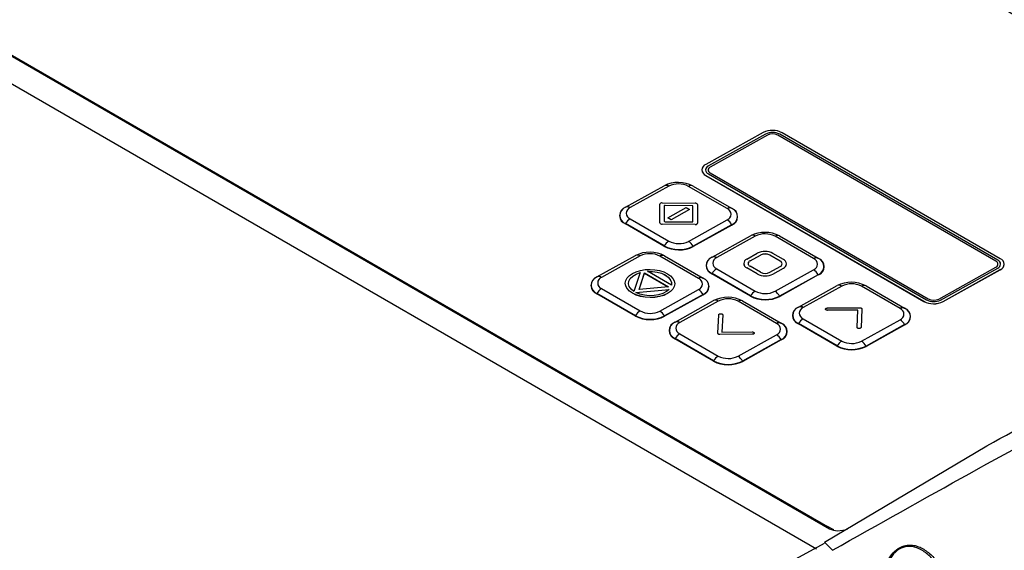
# Model space of a CAD drawing. Header units: millimetres. Extents: x -0.66 to 0.91, y -0.4 to 0.64.
# Tile 114 of 171: x 0.6548 to 0.7885, y -0.1161 to -0.0441. Entities that reach past the tile are written whole.
import ezdxf

# ---------------------------------------------------------------- set-up
doc = ezdxf.new("R2010")
doc.units = ezdxf.units.MM
doc.layers.add('FORMAT', color=7, linetype='Continuous')

msp = doc.modelspace()

# ---------------------------------------------------------------- linework, layer by layer
at = {"layer": 'FORMAT', "color": 7, "linetype": 'Continuous', "lineweight": 25}
for p, q in [((0.626776, -0.037281), (0.76297, -0.115904)), ((0.631274, -0.036114), (0.764772, -0.11318)), ((0.633179, -0.037064), (0.764487, -0.112866)), ((0.755725, -0.059439), (0.747962, -0.063764)), ((0.756078, -0.059643), (0.748315, -0.063968)), ((0.756078, -0.059651), (0.748315, -0.063976)), ((0.756326, -0.059794), (0.748563, -0.064119)), ((0.756078, -0.059643), (0.756078, -0.059651)), ((0.787338, -0.076895), (0.75774, -0.059809)), ((0.787585, -0.076749), (0.757987, -0.059662)), ((0.757987, -0.059662), (0.757987, -0.059671)), ((0.787585, -0.076757), (0.757987, -0.059671)), ((0.787939, -0.076552), (0.758341, -0.059465)), ((0.748315, -0.063968), (0.748315, -0.063976)), ((0.74742, -0.064491), (0.74742, -0.0645)), ((0.747962, -0.065248), (0.77756, -0.082334)), ((0.747962, -0.065248), (0.747962, -0.065256)), ((0.747962, -0.065256), (0.77756, -0.082343)), ((0.748315, -0.065051), (0.777914, -0.082138)), ((0.748563, -0.064921), (0.778161, -0.082008)), ((0.737073, -0.069569), (0.742305, -0.066654)), ((0.742935, -0.066714), (0.737703, -0.069628)), ((0.750849, -0.069761), (0.745616, -0.066741)), ((0.746237, -0.066694), (0.751469, -0.069715)), ((0.741723, -0.071694), (0.741727, -0.069146)), ((0.741723, -0.071703), (0.741727, -0.069154)), ((0.741727, -0.069144), (0.741727, -0.069153)), ((0.741727, -0.069146), (0.741727, -0.069154)), ((0.742027, -0.068979), (0.74652, -0.069027)), ((0.742325, -0.069378), (0.742324, -0.071473)), ((0.746121, -0.069362), (0.742425, -0.069323)), ((0.742425, -0.069323), (0.742425, -0.069331)), ((0.746121, -0.06937), (0.742425, -0.069331)), ((0.746121, -0.069362), (0.746121, -0.06937)), ((0.746218, -0.071516), (0.746221, -0.06942)), ((0.746218, -0.071519), (0.746221, -0.069428)), ((0.746221, -0.06942), (0.746221, -0.069428)), ((0.74682, -0.0692), (0.746816, -0.071749)), ((0.73704, -0.069588), (0.737015, -0.069603)), ((0.742789, -0.071009), (0.74529, -0.069618)), ((0.745754, -0.069894), (0.743252, -0.071285)), ((0.745754, -0.069886), (0.743253, -0.071277)), ((0.74529, -0.069618), (0.745754, -0.069886)), ((0.745754, -0.069886), (0.745754, -0.069894)), ((0.751469, -0.069715), (0.751536, -0.069755)), ((0.737049, -0.07184), (0.737074, -0.071799)), ((0.742282, -0.074861), (0.737049, -0.07184)), ((0.742306, -0.07482), (0.737074, -0.071799)), ((0.737703, -0.071149), (0.742936, -0.07417)), ((0.741723, -0.071694), (0.741723, -0.071703)), ((0.746516, -0.071916), (0.742023, -0.071868)), ((0.742023, -0.071868), (0.742023, -0.071876)), ((0.746516, -0.071924), (0.742023, -0.071876)), ((0.742424, -0.071531), (0.746118, -0.071572)), ((0.743253, -0.071277), (0.742789, -0.071009)), ((0.742789, -0.071009), (0.742789, -0.071017)), ((0.743252, -0.071285), (0.742789, -0.071017)), ((0.743253, -0.071277), (0.743252, -0.071285)), ((0.745617, -0.074197), (0.750849, -0.071283)), ((0.746218, -0.071516), (0.746218, -0.071517)), ((0.75147, -0.071945), (0.746238, -0.07486)), ((0.751493, -0.071987), (0.746261, -0.074901)), ((0.746516, -0.071916), (0.746516, -0.071924)), ((0.746816, -0.071758), (0.746816, -0.07175)), ((0.751493, -0.071987), (0.75147, -0.071945)), ((0.748811, -0.076345), (0.754043, -0.07343)), ((0.754673, -0.07349), (0.749441, -0.076405)), ((0.757975, -0.07347), (0.763207, -0.076491)), ((0.742282, -0.074861), (0.742306, -0.07482)), ((0.762587, -0.076538), (0.757354, -0.073517)), ((0.733186, -0.079035), (0.738418, -0.07612)), ((0.739047, -0.076179), (0.733815, -0.079094)), ((0.742349, -0.07616), (0.747582, -0.07918)), ((0.746261, -0.074901), (0.746238, -0.07486)), ((0.753539, -0.076597), (0.754953, -0.075809)), ((0.753963, -0.07685), (0.755377, -0.076062)), ((0.753964, -0.076842), (0.755378, -0.076054)), ((0.755378, -0.076054), (0.755377, -0.076062)), ((0.758064, -0.076883), (0.75665, -0.076067)), ((0.75665, -0.076067), (0.75665, -0.076075)), ((0.758064, -0.076891), (0.75665, -0.076075)), ((0.758489, -0.076647), (0.757074, -0.07583)), ((0.746961, -0.079227), (0.741729, -0.076206)), ((0.748778, -0.076364), (0.748753, -0.076379)), ((0.7531, -0.077187), (0.7531, -0.077195)), ((0.753964, -0.076842), (0.753963, -0.07685)), ((0.758064, -0.076883), (0.758064, -0.076891)), ((0.758928, -0.077268), (0.758928, -0.07726)), ((0.763207, -0.076491), (0.763274, -0.076531)), ((0.787585, -0.076749), (0.787585, -0.076757)), ((0.737293, -0.079153), (0.7376, -0.078826)), ((0.7376, -0.078826), (0.738016, -0.078543)), ((0.738016, -0.078543), (0.738523, -0.078312)), ((0.738036, -0.078908), (0.738485, -0.078638)), ((0.738036, -0.078917), (0.738485, -0.078647)), ((0.739031, -0.07843), (0.738191, -0.080984)), ((0.738485, -0.078638), (0.739031, -0.07843)), ((0.738485, -0.078647), (0.739028, -0.07844)), ((0.738485, -0.078638), (0.738485, -0.078647)), ((0.738523, -0.078312), (0.739104, -0.078144)), ((0.738892, -0.080746), (0.739635, -0.07849)), ((0.738895, -0.080746), (0.739635, -0.078498)), ((0.739104, -0.078144), (0.739732, -0.07804)), ((0.739635, -0.07849), (0.742885, -0.080367)), ((0.739635, -0.07849), (0.739635, -0.078498)), ((0.739635, -0.078498), (0.742873, -0.080368)), ((0.739732, -0.07804), (0.740388, -0.078008)), ((0.740067, -0.078261), (0.740725, -0.078271)), ((0.743297, -0.080126), (0.740067, -0.078261)), ((0.740081, -0.07827), (0.740725, -0.078279)), ((0.740388, -0.078008), (0.741042, -0.078052)), ((0.740725, -0.078271), (0.741361, -0.078361)), ((0.740725, -0.078271), (0.740725, -0.078279)), ((0.740725, -0.078279), (0.741361, -0.078369)), ((0.741042, -0.078052), (0.741668, -0.078167)), ((0.741361, -0.078361), (0.741947, -0.078526)), ((0.741361, -0.078361), (0.741361, -0.078369)), ((0.741361, -0.078369), (0.741947, -0.078535)), ((0.741668, -0.078167), (0.742249, -0.078347)), ((0.741947, -0.078526), (0.742456, -0.078761)), ((0.741947, -0.078526), (0.741947, -0.078535)), ((0.741947, -0.078535), (0.742456, -0.078769)), ((0.742249, -0.078347), (0.742763, -0.07859)), ((0.742456, -0.078761), (0.74286, -0.079053)), ((0.742456, -0.078761), (0.742456, -0.078769)), ((0.742456, -0.078769), (0.74286, -0.079062)), ((0.742763, -0.07859), (0.743182, -0.078883)), ((0.748787, -0.078617), (0.748812, -0.078575)), ((0.75402, -0.081637), (0.748787, -0.078617)), ((0.754044, -0.081596), (0.748812, -0.078575)), ((0.749441, -0.077926), (0.754674, -0.080946)), ((0.754954, -0.078616), (0.753539, -0.0778)), ((0.753539, -0.0778), (0.753539, -0.077808)), ((0.754954, -0.078625), (0.753539, -0.077808)), ((0.755378, -0.07838), (0.753964, -0.077564)), ((0.754954, -0.078616), (0.754954, -0.078625)), ((0.756651, -0.078393), (0.758065, -0.077605)), ((0.757075, -0.078638), (0.758489, -0.07785)), ((0.757075, -0.078646), (0.758489, -0.077858)), ((0.757075, -0.078638), (0.757075, -0.078646)), ((0.757355, -0.080974), (0.762587, -0.078059)), ((0.763208, -0.078721), (0.757976, -0.081636)), ((0.763231, -0.078763), (0.757999, -0.081678)), ((0.758489, -0.07785), (0.758489, -0.077858)), ((0.763231, -0.078763), (0.763208, -0.078721)), ((0.779575, -0.082022), (0.787338, -0.077697)), ((0.779823, -0.082157), (0.787585, -0.077832)), ((0.780176, -0.082361), (0.787939, -0.078036)), ((0.780176, -0.082369), (0.787939, -0.078044)), ((0.787939, -0.078036), (0.787939, -0.078044)), ((0.733152, -0.079054), (0.733127, -0.079068)), ((0.737034, -0.07988), (0.737099, -0.079507)), ((0.737101, -0.080253), (0.737034, -0.07988)), ((0.737034, -0.07988), (0.737034, -0.079888)), ((0.737101, -0.080261), (0.737034, -0.079888)), ((0.737099, -0.079507), (0.737293, -0.079153)), ((0.737473, -0.079953), (0.737515, -0.079581)), ((0.737473, -0.079955), (0.737515, -0.079589)), ((0.737573, -0.080321), (0.737473, -0.079953)), ((0.737515, -0.079581), (0.73771, -0.079229)), ((0.737515, -0.079589), (0.737709, -0.079237)), ((0.737515, -0.079581), (0.737515, -0.079589)), ((0.737709, -0.079237), (0.738036, -0.078917)), ((0.73771, -0.079229), (0.737709, -0.079237)), ((0.73771, -0.079229), (0.738036, -0.078908)), ((0.738036, -0.078908), (0.738036, -0.078917)), ((0.74286, -0.079053), (0.743145, -0.07939)), ((0.74286, -0.079053), (0.74286, -0.079062)), ((0.74286, -0.079062), (0.743145, -0.079398)), ((0.743145, -0.07939), (0.743292, -0.079752)), ((0.743145, -0.07939), (0.743145, -0.079398)), ((0.743145, -0.079398), (0.743292, -0.079761)), ((0.743182, -0.078883), (0.743491, -0.079217)), ((0.743292, -0.079752), (0.743297, -0.080126)), ((0.743292, -0.079752), (0.743292, -0.079761)), ((0.743292, -0.079761), (0.743297, -0.080126)), ((0.743491, -0.079217), (0.743684, -0.079574)), ((0.743684, -0.079574), (0.743748, -0.079945)), ((0.743748, -0.079945), (0.743684, -0.080315)), ((0.743748, -0.079954), (0.743684, -0.080324)), ((0.743748, -0.079945), (0.743748, -0.079954)), ((0.747582, -0.07918), (0.747648, -0.07922)), ((0.733162, -0.081306), (0.733186, -0.081265)), ((0.738394, -0.084327), (0.733162, -0.081306)), ((0.738419, -0.084285), (0.733186, -0.081265)), ((0.733815, -0.080615), (0.739048, -0.083636)), ((0.737293, -0.080613), (0.737101, -0.080253)), ((0.737101, -0.080253), (0.737101, -0.080261)), ((0.737293, -0.080621), (0.737101, -0.080261)), ((0.737603, -0.080944), (0.737293, -0.080613)), ((0.737293, -0.080613), (0.737293, -0.080621)), ((0.737602, -0.080952), (0.737293, -0.080621)), ((0.737817, -0.080672), (0.737573, -0.080321)), ((0.737603, -0.080944), (0.737602, -0.080952)), ((0.738014, -0.081244), (0.737602, -0.080952)), ((0.738014, -0.081236), (0.737603, -0.080944)), ((0.738191, -0.080984), (0.737817, -0.080672)), ((0.738526, -0.081477), (0.738014, -0.081236)), ((0.738014, -0.081236), (0.738014, -0.081244)), ((0.738525, -0.081485), (0.738014, -0.081244)), ((0.738463, -0.081141), (0.74298, -0.08071)), ((0.739007, -0.081359), (0.738463, -0.081141)), ((0.73848, -0.081148), (0.742969, -0.080719)), ((0.738526, -0.081477), (0.738525, -0.081485)), ((0.739107, -0.081665), (0.738525, -0.081485)), ((0.739107, -0.081657), (0.738526, -0.081477)), ((0.742885, -0.080367), (0.738892, -0.080746)), ((0.739623, -0.081502), (0.739007, -0.081359)), ((0.740272, -0.081568), (0.739623, -0.081502)), ((0.741554, -0.081445), (0.740928, -0.081548)), ((0.742122, -0.081264), (0.741554, -0.081445)), ((0.742255, -0.081516), (0.741671, -0.081686)), ((0.742254, -0.081524), (0.741671, -0.081694)), ((0.74173, -0.083663), (0.746962, -0.080748)), ((0.742609, -0.081016), (0.742122, -0.081264)), ((0.742763, -0.081292), (0.742254, -0.081524)), ((0.742255, -0.081516), (0.742254, -0.081524)), ((0.742763, -0.081284), (0.742255, -0.081516)), ((0.747582, -0.08141), (0.74235, -0.084325)), ((0.747606, -0.081452), (0.742374, -0.084367)), ((0.74298, -0.08071), (0.742609, -0.081016)), ((0.743185, -0.080998), (0.742763, -0.081284)), ((0.743185, -0.081006), (0.742763, -0.081292)), ((0.742763, -0.081284), (0.742763, -0.081292)), ((0.743494, -0.08067), (0.743185, -0.080998)), ((0.743494, -0.080678), (0.743185, -0.081006)), ((0.743185, -0.080998), (0.743185, -0.081006)), ((0.743684, -0.080315), (0.743494, -0.08067)), ((0.743684, -0.080324), (0.743494, -0.080678)), ((0.743494, -0.08067), (0.743494, -0.080678)), ((0.743684, -0.080315), (0.743684, -0.080324)), ((0.747606, -0.081452), (0.747582, -0.08141)), ((0.760549, -0.083121), (0.765781, -0.080207)), ((0.766411, -0.080266), (0.761179, -0.083181)), ((0.774325, -0.083314), (0.769092, -0.080293)), ((0.769713, -0.080246), (0.774945, -0.083267)), ((0.739735, -0.081774), (0.739107, -0.081657)), ((0.739107, -0.081657), (0.739107, -0.081665)), ((0.739735, -0.081782), (0.739107, -0.081665)), ((0.740389, -0.081817), (0.739735, -0.081774)), ((0.739735, -0.081774), (0.739735, -0.081782)), ((0.740389, -0.081825), (0.739735, -0.081782)), ((0.740928, -0.081548), (0.740272, -0.081568)), ((0.741042, -0.081787), (0.740389, -0.081817)), ((0.741042, -0.081795), (0.740389, -0.081825)), ((0.740389, -0.081817), (0.740389, -0.081825)), ((0.741671, -0.081686), (0.741042, -0.081787)), ((0.741671, -0.081694), (0.741042, -0.081795)), ((0.741042, -0.081787), (0.741042, -0.081795)), ((0.741671, -0.081686), (0.741671, -0.081694)), ((0.743792, -0.085158), (0.749024, -0.082243)), ((0.749654, -0.082302), (0.744422, -0.085217)), ((0.757568, -0.08535), (0.752335, -0.082329)), ((0.752956, -0.082283), (0.758188, -0.085303)), ((0.75402, -0.081637), (0.754044, -0.081596)), ((0.757999, -0.081678), (0.757976, -0.081636)), ((0.77756, -0.082334), (0.77756, -0.082343)), ((0.780176, -0.082361), (0.780176, -0.082369)), ((0.749589, -0.086659), (0.749711, -0.084165)), ((0.75026, -0.084179), (0.750146, -0.086509)), ((0.75026, -0.084187), (0.750147, -0.086509)), ((0.75026, -0.084179), (0.75026, -0.084187)), ((0.760515, -0.083141), (0.760491, -0.083155)), ((0.764209, -0.083396), (0.764209, -0.083404)), ((0.76429, -0.083502), (0.764289, -0.08351)), ((0.764476, -0.083238), (0.768876, -0.083213)), ((0.7686, -0.083535), (0.764491, -0.083558)), ((0.764492, -0.08355), (0.764491, -0.083558)), ((0.768601, -0.083527), (0.764492, -0.08355)), ((0.768487, -0.085856), (0.768601, -0.083527)), ((0.769158, -0.083384), (0.769036, -0.085879)), ((0.769158, -0.083376), (0.769037, -0.085871)), ((0.769158, -0.083376), (0.769158, -0.083384)), ((0.774945, -0.083267), (0.775012, -0.083307)), ((0.738394, -0.084327), (0.738419, -0.084285)), ((0.742374, -0.084367), (0.74235, -0.084325)), ((0.743759, -0.085177), (0.743734, -0.085191)), ((0.758188, -0.085303), (0.758255, -0.085343)), ((0.760525, -0.085393), (0.76055, -0.085352)), ((0.765758, -0.088413), (0.760525, -0.085393)), ((0.765782, -0.088372), (0.76055, -0.085352)), ((0.761179, -0.084702), (0.766412, -0.087723)), ((0.769093, -0.08775), (0.774325, -0.084835)), ((0.774946, -0.085497), (0.769714, -0.088412)), ((0.774969, -0.085539), (0.769737, -0.088454)), ((0.774969, -0.085539), (0.774946, -0.085497)), ((0.744422, -0.086738), (0.749655, -0.089759)), ((0.754271, -0.086798), (0.749871, -0.086822)), ((0.754271, -0.086806), (0.749871, -0.086831)), ((0.749871, -0.086822), (0.749871, -0.086831)), ((0.750146, -0.086509), (0.754256, -0.086486)), ((0.752336, -0.089786), (0.757568, -0.086871)), ((0.754271, -0.086798), (0.754271, -0.086806)), ((0.768755, -0.086019), (0.768754, -0.086028)), ((0.769037, -0.085871), (0.769036, -0.085879)), ((0.743768, -0.087429), (0.743793, -0.087388)), ((0.749001, -0.09045), (0.743768, -0.087429)), ((0.749025, -0.090408), (0.743793, -0.087388)), ((0.758189, -0.087533), (0.752957, -0.090448)), ((0.758212, -0.087575), (0.75298, -0.09049)), ((0.758212, -0.087575), (0.758189, -0.087533)), ((0.765758, -0.088413), (0.765782, -0.088372)), ((0.769737, -0.088454), (0.769714, -0.088412)), ((0.749001, -0.09045), (0.749025, -0.090408)), ((0.75298, -0.09049), (0.752957, -0.090448)), ((0.764058, -0.11501), (0.786108, -0.101961)), ((0.765334, -0.113355), (0.764487, -0.112866)), ((0.764772, -0.11318), (0.765334, -0.113355)), ((0.748958, -0.123384), (0.764057, -0.115135)), ((0.764058, -0.11501), (0.765159, -0.116113))]:
    msp.add_line(p, q, dxfattribs=at)
for centre, radius, start, end in [((0.351477, -0.773149), 0.8511733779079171, 55.229995, 64.911818), ((0.757007, -0.062026), 0.0028876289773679, 62.483357, 116.356852), ((0.757014, -0.061531), 0.0021071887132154, 62.483357, 116.356852), ((0.757014, -0.061539), 0.0021071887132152, 62.483357, 116.356852), ((0.757019, -0.061193), 0.0015608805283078, 62.483357, 116.356852), ((0.748231, -0.064506), 0.0007891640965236, 109.929744, 250.085642), ((0.748577, -0.064584), 0.0006615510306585, 113.315481, 173.343886), ((0.748512, -0.064509), 0.0005758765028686, 109.929744, 250.085642), ((0.748708, -0.06452), 0.00042657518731, 109.929744, 250.085642), ((0.74832, -0.064427), 0.0009034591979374, 184.621331, 246.608909), ((0.744232, -0.070543), 0.0043397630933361, 62.483357, 116.356852), ((0.742569, -0.067228), 0.0006314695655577, 54.575566, 114.663042), ((0.744249, -0.069366), 0.0029601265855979, 62.483357, 116.356852), ((0.745966, -0.067244), 0.0006130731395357, 63.80924, 124.789854), ((0.741973, -0.069235), 0.0002621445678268, 78.140557, 160.01469), ((0.742407, -0.069408), 8.73407094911e-05, 78.125523, 160.061479), ((0.742408, -0.069419), 8.9644745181e-05, 78.783724, 157.000798), ((0.746137, -0.06945), 8.91458224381e-05, 19.617358, 100.297691), ((0.746137, -0.069458), 8.91458224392e-05, 19.617358, 100.297691), ((0.746568, -0.06929), 0.0002674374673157, 19.617358, 100.297691), ((0.737458, -0.070712), 0.0012004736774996, 109.929744, 250.085642), ((0.737478, -0.070684), 0.0011860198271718, 109.929744, 250.085642), ((0.737337, -0.070143), 0.0006314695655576, 54.575566, 114.663042), ((0.737979, -0.070389), 0.0008089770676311, 109.929744, 250.085642), ((0.750573, -0.070522), 0.0008089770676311, 289.929744, 70.085642), ((0.751199, -0.070265), 0.0006130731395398, 63.80924, 124.789854), ((0.751077, -0.070837), 0.0011756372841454, 289.521727, 67.011671), ((0.751084, -0.070858), 0.0012004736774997, 289.929744, 70.085642), ((0.738624, -0.072671), 0.0017785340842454, 121.174524, 150.638851), ((0.741975, -0.071605), 0.000267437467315, 199.617358, 280.297691), ((0.741975, -0.071613), 0.0002674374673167, 199.617358, 280.297691), ((0.742408, -0.071443), 8.91547705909e-05, 199.653411, 280.261638), ((0.746136, -0.071486), 8.74141382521e-05, 258.119084, 340.004419), ((0.74657, -0.071659), 0.0002621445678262, 258.140557, 340.01469), ((0.74657, -0.071667), 0.0002621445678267, 258.140557, 340.01469), ((0.749913, -0.072781), 0.0017667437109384, 28.249201, 58.015049), ((0.75597, -0.077319), 0.0043397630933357, 62.483357, 116.356852), ((0.754307, -0.074004), 0.0006314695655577, 54.575566, 114.663042), ((0.755987, -0.076142), 0.0029601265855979, 62.483357, 116.356852), ((0.757704, -0.07402), 0.0006130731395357, 63.80924, 124.789854), ((0.743856, -0.075692), 0.0017785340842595, 121.174524, 150.638851), ((0.744311, -0.070971), 0.004339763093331, 242.483357, 296.356852), ((0.744303, -0.071545), 0.0029601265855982, 242.483357, 296.356852), ((0.744682, -0.075696), 0.0017667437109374, 28.249201, 58.015049), ((0.740344, -0.080008), 0.0043397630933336, 62.483357, 116.356852), ((0.738681, -0.076694), 0.0006314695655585, 54.575566, 114.663042), ((0.740361, -0.078831), 0.0029601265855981, 62.483357, 116.356852), ((0.742079, -0.07671), 0.0006130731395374, 63.80924, 124.789854), ((0.744311, -0.070965), 0.0043926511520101, 242.483357, 296.356852), ((0.755993, -0.077907), 0.0023413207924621, 62.483357, 116.356852), ((0.756001, -0.077313), 0.0014047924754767, 62.483357, 116.356852), ((0.756001, -0.077321), 0.0014047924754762, 62.483357, 116.356852), ((0.749196, -0.077488), 0.0012004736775, 109.929744, 250.085642), ((0.749216, -0.07746), 0.0011860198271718, 109.929744, 250.085642), ((0.749075, -0.076919), 0.0006314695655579, 54.575566, 114.663042), ((0.749717, -0.077165), 0.0008089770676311, 109.929744, 250.085642), ((0.75381, -0.07715), 0.0007115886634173, 183.602725, 247.627515), ((0.753757, -0.077198), 0.0006398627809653, 109.929744, 250.085642), ((0.754138, -0.077255), 0.000441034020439, 113.315481, 173.343886), ((0.754094, -0.077203), 0.000383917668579, 109.929744, 250.085642), ((0.75789, -0.077295), 0.0004395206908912, 4.621331, 66.608909), ((0.757934, -0.077244), 0.000383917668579, 289.929744, 70.085642), ((0.758198, -0.077183), 0.0007350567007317, 293.315481, 353.343886), ((0.758271, -0.077248), 0.0006398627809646, 289.929744, 70.085642), ((0.762311, -0.077298), 0.0008089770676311, 289.929744, 70.085642), ((0.762937, -0.077041), 0.0006130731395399, 63.80924, 124.789854), ((0.762815, -0.077613), 0.0011756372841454, 289.521727, 67.011671), ((0.762822, -0.077634), 0.0012004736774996, 289.929744, 70.085642), ((0.787192, -0.077296), 0.00042657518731, 289.929744, 70.085642), ((0.787323, -0.077362), 0.0006592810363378, 4.621331, 66.608909), ((0.787389, -0.07729), 0.0005758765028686, 289.929744, 70.085642), ((0.78767, -0.077294), 0.0007891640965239, 289.929744, 70.085642), ((0.78758, -0.077212), 0.0009065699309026, 293.315481, 353.343886), ((0.750362, -0.079447), 0.0017785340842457, 121.174524, 150.638851), ((0.756035, -0.07654), 0.0023413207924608, 242.483357, 296.356852), ((0.756035, -0.076548), 0.0023413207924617, 242.483357, 296.356852), ((0.756027, -0.077134), 0.0014047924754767, 242.483357, 296.356852), ((0.761651, -0.079557), 0.0017667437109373, 28.249201, 58.015049), ((0.733571, -0.080177), 0.0012004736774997, 109.929744, 250.085642), ((0.73359, -0.08015), 0.0011860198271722, 109.929744, 250.085642), ((0.733449, -0.079608), 0.0006314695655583, 54.575566, 114.663042), ((0.734091, -0.079854), 0.000808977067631, 109.929744, 250.085642), ((0.747311, -0.07973), 0.0006130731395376, 63.80924, 124.789854), ((0.746686, -0.079987), 0.000808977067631, 289.929744, 70.085642), ((0.747189, -0.080302), 0.0011756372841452, 289.521727, 67.011671), ((0.747196, -0.080323), 0.0012004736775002, 289.929744, 70.085642), ((0.767708, -0.084095), 0.0043397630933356, 62.483357, 116.356852), ((0.766045, -0.080781), 0.0006314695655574, 54.575566, 114.663042), ((0.767725, -0.082918), 0.0029601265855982, 62.483357, 116.356852), ((0.769442, -0.080797), 0.0006130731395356, 63.80924, 124.789854), ((0.734736, -0.082137), 0.0017785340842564, 121.174524, 150.638851), ((0.746026, -0.082247), 0.0017667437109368, 28.249201, 58.015049), ((0.755594, -0.082468), 0.0017785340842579, 121.174524, 150.638851), ((0.756041, -0.078321), 0.002960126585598, 242.483357, 296.356852), ((0.75642, -0.082472), 0.0017667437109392, 28.249201, 58.015049), ((0.750951, -0.086131), 0.0043397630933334, 62.483357, 116.356852), ((0.749288, -0.082817), 0.0006314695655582, 54.575566, 114.663042), ((0.750968, -0.084955), 0.0029601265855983, 62.483357, 116.356852), ((0.752685, -0.082833), 0.000613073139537, 63.80924, 124.789854), ((0.756049, -0.077742), 0.0043926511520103, 242.483357, 296.356852), ((0.756049, -0.077747), 0.0043397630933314, 242.483357, 296.356852), ((0.778894, -0.079774), 0.0028876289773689, 242.483357, 296.356852), ((0.778894, -0.079782), 0.0028876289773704, 242.483357, 296.356852), ((0.778887, -0.080269), 0.0021071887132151, 242.483357, 296.356852), ((0.778882, -0.080624), 0.0015608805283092, 242.483357, 296.356852), ((0.739969, -0.085157), 0.001778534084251, 121.174524, 150.638851), ((0.740416, -0.08101), 0.0029601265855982, 242.483357, 296.356852), ((0.740794, -0.085161), 0.0017667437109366, 28.249201, 58.015049), ((0.760934, -0.084264), 0.0012004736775, 109.929744, 250.085642), ((0.760954, -0.084236), 0.0011860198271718, 109.929744, 250.085642), ((0.760813, -0.083695), 0.000631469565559, 54.575566, 114.663042), ((0.761455, -0.083941), 0.0008089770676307, 109.929744, 250.085642), ((0.774049, -0.084074), 0.0008089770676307, 289.929744, 70.085642), ((0.774675, -0.083817), 0.0006130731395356, 63.80924, 124.789854), ((0.774553, -0.084389), 0.0011756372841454, 289.521727, 67.011671), ((0.77456, -0.08441), 0.0012004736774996, 289.929744, 70.085642), ((0.740424, -0.080431), 0.0043926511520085, 242.483357, 296.356852), ((0.740424, -0.080437), 0.004339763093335, 242.483357, 296.356852), ((0.744177, -0.0863), 0.0012004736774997, 109.929744, 250.085642), ((0.744197, -0.086273), 0.0011860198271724, 109.929744, 250.085642), ((0.744056, -0.085731), 0.0006314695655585, 54.575566, 114.663042), ((0.744698, -0.085977), 0.0008089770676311, 109.929744, 250.085642), ((0.757918, -0.085853), 0.0006130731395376, 63.80924, 124.789854), ((0.757293, -0.086111), 0.0008089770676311, 289.929744, 70.085642), ((0.757796, -0.086425), 0.001175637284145, 289.521727, 67.011671), ((0.757803, -0.086447), 0.0012004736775, 289.929744, 70.085642), ((0.7621, -0.086224), 0.0017785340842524, 121.174524, 150.638851), ((0.773389, -0.086333), 0.0017667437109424, 28.249201, 58.015049), ((0.745343, -0.08826), 0.001778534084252, 121.174524, 150.638851), ((0.756632, -0.08837), 0.001766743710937, 28.249201, 58.015049), ((0.767332, -0.089244), 0.001778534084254, 121.174524, 150.638851), ((0.767779, -0.085097), 0.0029601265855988, 242.483357, 296.356852), ((0.768157, -0.089248), 0.0017667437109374, 28.249201, 58.015049), ((0.767787, -0.084518), 0.0043926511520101, 242.483357, 296.356852), ((0.767787, -0.084523), 0.004339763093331, 242.483357, 296.356852), ((0.75103, -0.086554), 0.0043926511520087, 242.483357, 296.356852), ((0.750575, -0.09128), 0.0017785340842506, 121.174524, 150.638851), ((0.75103, -0.08656), 0.0043397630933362, 242.483357, 296.356852), ((0.751022, -0.087133), 0.0029601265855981, 242.483357, 296.356852), ((0.751401, -0.091284), 0.0017667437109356, 28.249201, 58.015049)]:
    msp.add_arc(centre, radius, start, end, dxfattribs=at)
msp.add_ellipse((0.766953, -0.111285), major_axis=(0.002709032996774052, 0.001351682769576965), ratio=0.624894, start_param=3.533582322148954, end_param=4.511613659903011, dxfattribs=at)
for points, knots in [([(0.7486825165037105, 0.0291848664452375), (0.7512682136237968, 0.0285461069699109), (0.7564396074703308, 0.0272685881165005), (0.7662035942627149, 0.0243530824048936), (0.7757329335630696, 0.0210220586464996), (0.7859825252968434, 0.0169194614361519), (0.7949801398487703, 0.0129640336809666), (0.8050689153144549, 0.0080681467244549), (0.8152389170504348, 0.0026730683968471), (0.8255049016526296, -0.0032331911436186), (0.8358632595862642, -0.0096567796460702), (0.846314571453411, -0.0166106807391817), (0.856814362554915, -0.0240733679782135), (0.8683809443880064, -0.0328392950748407), (0.8809780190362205, -0.0430099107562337), (0.8899661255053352, -0.0509829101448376), (0.8944646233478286, -0.0549733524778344)], [0, 0, 0, 0, 0.0558601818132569, 0.1117203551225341, 0.2078317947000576, 0.2559942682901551, 0.3246454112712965, 0.3932965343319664, 0.4624266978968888, 0.5315568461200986, 0.6013391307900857, 0.6718757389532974, 0.7428013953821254, 0.8138578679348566, 0.9068368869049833, 0.9999999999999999, 0.9999999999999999, 0.9999999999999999, 0.9999999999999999]), ([(0.8581242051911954, -0.0663332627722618), (0.8547515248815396, -0.0633102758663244), (0.8480003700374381, -0.0572591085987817), (0.8377139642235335, -0.0487078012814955), (0.8273184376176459, -0.0405510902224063), (0.8168559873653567, -0.0328719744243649), (0.8063604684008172, -0.0256795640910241), (0.795836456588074, -0.018978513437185), (0.7852664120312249, -0.0127584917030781), (0.7747058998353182, -0.0070547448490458), (0.7641837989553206, -0.0018811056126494), (0.7537062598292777, 0.0027614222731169), (0.7432557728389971, 0.0068819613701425), (0.7338194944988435, 0.010123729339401), (0.7253966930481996, 0.012671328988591), (0.7204649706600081, 0.0139301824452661), (0.7179979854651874, 0.0145598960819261)], [0, 0, 0, 0, 0.0740144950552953, 0.1481561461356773, 0.2226838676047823, 0.2973414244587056, 0.3713556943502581, 0.4454971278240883, 0.5200246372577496, 0.594681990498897, 0.6686962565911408, 0.7428376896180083, 0.8173652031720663, 0.8920225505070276, 0.9459866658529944, 1, 1, 1, 1]), ([(0.8435441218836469, -0.0661698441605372), (0.8412844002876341, -0.0637811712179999), (0.8349832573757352, -0.0571204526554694), (0.8241770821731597, -0.0469183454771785), (0.8124210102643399, -0.0370914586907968), (0.8017386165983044, -0.0291424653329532), (0.792292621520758, -0.0227668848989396), (0.7826216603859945, -0.0168875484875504), (0.7727649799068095, -0.0115332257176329), (0.7628609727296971, -0.0067691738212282), (0.7529394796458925, -0.0025843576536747), (0.7431437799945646, 0.0009984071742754), (0.7333904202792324, 0.0040322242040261), (0.7237946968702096, 0.0065605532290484), (0.7173799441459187, 0.0078519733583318), (0.7142179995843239, 0.0084885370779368)], [0, 0, 0, 0, 0.0609807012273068, 0.1700422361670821, 0.2794979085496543, 0.3535433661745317, 0.4277154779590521, 0.5022736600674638, 0.5769622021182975, 0.6512214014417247, 0.7231840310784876, 0.7951468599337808, 0.8640728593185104, 0.932999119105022, 1, 1, 1, 1]), ([(0.7142165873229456, 0.0049658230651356), (0.7154895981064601, 0.0046800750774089), (0.7177618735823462, 0.0041700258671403), (0.7218059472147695, 0.0031783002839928), (0.7277342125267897, 0.001612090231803), (0.7382500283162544, -0.0015516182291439), (0.7518639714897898, -0.0065482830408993), (0.7670737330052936, -0.0134009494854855), (0.780710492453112, -0.020676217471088), (0.7933455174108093, -0.0284293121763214), (0.8049781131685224, -0.0364673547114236), (0.8150097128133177, -0.0442070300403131), (0.8235489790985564, -0.0513967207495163), (0.8304103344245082, -0.0575706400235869), (0.8356116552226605, -0.0625536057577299), (0.839234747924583, -0.0661483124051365), (0.8408187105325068, -0.0677682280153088), (0.8416121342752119, -0.0685796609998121)], [0, 0, 0, 0, 0.0275140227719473, 0.049111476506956, 0.0876309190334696, 0.1563043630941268, 0.2788226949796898, 0.3884713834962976, 0.4987565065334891, 0.5924754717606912, 0.6859308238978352, 0.7793009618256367, 0.8409592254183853, 0.9027006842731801, 0.9571380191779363, 0.9785299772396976, 1, 1, 1, 1]), ([(0.7126411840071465, -0.0006500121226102), (0.7165853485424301, -0.0015069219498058), (0.7244736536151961, -0.0032207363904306), (0.7362515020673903, -0.0067039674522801), (0.747967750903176, -0.0108669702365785), (0.7592149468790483, -0.0156201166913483), (0.7699793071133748, -0.0208646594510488), (0.7802472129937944, -0.026524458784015), (0.7904246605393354, -0.0328071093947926), (0.8004612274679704, -0.0397003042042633), (0.8104024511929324, -0.0472436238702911), (0.820159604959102, -0.0554094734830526), (0.829582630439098, -0.0639894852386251), (0.8355796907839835, -0.0700963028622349), (0.8385012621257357, -0.0730713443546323)], [0, 0, 0, 0, 0.0872833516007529, 0.1745661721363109, 0.2625216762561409, 0.3506752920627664, 0.4303471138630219, 0.5106357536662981, 0.5909244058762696, 0.6726082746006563, 0.7542923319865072, 0.8375841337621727, 0.9208763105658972, 1, 1, 1, 1]), ([(0.8392728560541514, -0.0726505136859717), (0.8378496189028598, -0.0711831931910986), (0.8347940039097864, -0.0680329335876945), (0.8290572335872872, -0.0624553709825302), (0.8223177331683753, -0.0562565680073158), (0.8147294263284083, -0.0497752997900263), (0.805336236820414, -0.0422993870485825), (0.7937269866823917, -0.0339701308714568), (0.7804860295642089, -0.0257387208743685), (0.7677365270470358, -0.018883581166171), (0.7555322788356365, -0.0132231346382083), (0.7445617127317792, -0.0089167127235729), (0.7348913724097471, -0.0056738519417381), (0.7268956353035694, -0.0033573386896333), (0.7197024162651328, -0.001556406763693), (0.7152851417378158, -0.0006363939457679), (0.7133373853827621, -0.0002307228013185)], [0, 0, 0, 0, 0.0387027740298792, 0.0830928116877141, 0.1527586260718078, 0.2149383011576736, 0.2771697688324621, 0.3884890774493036, 0.4991091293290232, 0.5924698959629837, 0.6856277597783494, 0.7788213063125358, 0.8404666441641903, 0.9022983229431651, 0.9569193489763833, 1, 1, 1, 1]), ([(0.765159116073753, -0.1161134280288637), (0.7713711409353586, -0.1126200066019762), (0.7837958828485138, -0.1056327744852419), (0.8055080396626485, -0.0937645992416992), (0.8302936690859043, -0.0805396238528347), (0.848846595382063, -0.0710691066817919), (0.8581242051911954, -0.0663332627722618)], [0, 0, 0, 0, 0.2003193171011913, 0.4006609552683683, 0.7002934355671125, 1, 1, 1, 1]), ([(0.7861079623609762, -0.1019609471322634), (0.7955795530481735, -0.0966679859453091), (0.8145250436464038, -0.0860807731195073), (0.8333965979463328, -0.0758031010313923), (0.8428424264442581, -0.0707044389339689), (0.8429123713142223, -0.0706666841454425)], [0, 0, 0, 0, 0.4980809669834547, 0.996283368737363, 1, 1, 1, 1]), ([(0.7822338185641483, -0.1244763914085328), (0.7853498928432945, -0.1223983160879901), (0.7915824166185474, -0.1182419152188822), (0.8033594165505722, -0.110580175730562), (0.8175700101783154, -0.1015734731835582), (0.8334486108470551, -0.0918789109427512), (0.8485680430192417, -0.0829397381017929), (0.8581344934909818, -0.077512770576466), (0.8629183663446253, -0.0747989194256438)], [0, 0, 0, 0, 0.1161294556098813, 0.2322728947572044, 0.4384087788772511, 0.6446218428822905, 0.8222868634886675, 0.9999999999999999, 0.9999999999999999, 0.9999999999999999, 0.9999999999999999]), ([(0.5663254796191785, -0.077261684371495), (0.5681842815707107, -0.0787114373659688), (0.5719056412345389, -0.0816138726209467), (0.5776855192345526, -0.0858258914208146), (0.5833725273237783, -0.0898044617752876), (0.5898373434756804, -0.094163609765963), (0.5977601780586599, -0.0992844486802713), (0.607382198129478, -0.1052138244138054), (0.6176601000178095, -0.1112725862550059), (0.6285270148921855, -0.1174205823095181), (0.6399157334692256, -0.1236204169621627), (0.6511493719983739, -0.1295195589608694), (0.6621115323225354, -0.1350990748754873), (0.6719197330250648, -0.1399584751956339), (0.6810993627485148, -0.1444059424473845), (0.6867839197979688, -0.1470957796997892), (0.6896159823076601, -0.1484358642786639)], [0, 0, 0, 0, 0.0699127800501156, 0.1399668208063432, 0.1948752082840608, 0.2497295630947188, 0.3328600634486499, 0.4162129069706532, 0.4999945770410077, 0.5837421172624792, 0.6671481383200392, 0.75052143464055, 0.8207359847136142, 0.8909853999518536, 0.9456886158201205, 1, 1, 1, 1]), ([(0.8634931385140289, -0.0801902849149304), (0.8548277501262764, -0.085129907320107), (0.837494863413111, -0.0950103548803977), (0.8115181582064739, -0.1109444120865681), (0.794246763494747, -0.1222901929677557), (0.7856120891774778, -0.12796241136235)], [0, 0, 0, 0, 0.3333055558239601, 0.666692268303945, 1, 1, 1, 1]), ([(0.5739894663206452, -0.0816982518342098), (0.5810757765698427, -0.0865936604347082), (0.5952457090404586, -0.0963826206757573), (0.6177327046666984, -0.1104034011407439), (0.641107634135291, -0.1238826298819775), (0.6628817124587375, -0.1355701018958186), (0.67721110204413, -0.1424946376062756), (0.6831203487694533, -0.1453502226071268)], [0, 0, 0, 0, 0.2127179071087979, 0.4253551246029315, 0.6381351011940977, 0.8507718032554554, 1, 1, 1, 1]), ([(0.7497106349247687, -0.0841646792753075), (0.7497169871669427, -0.084141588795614), (0.7497294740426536, -0.0840961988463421), (0.7498054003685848, -0.0840474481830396), (0.7498965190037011, -0.0840191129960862), (0.7499602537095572, -0.0840170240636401), (0.749992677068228, -0.0840159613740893)], [0, 0, 0, 0, 0.2838742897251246, 0.5580239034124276, 0.7751562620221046, 1, 1, 1, 1]), ([(0.749992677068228, -0.0840159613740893), (0.7500335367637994, -0.0840200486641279), (0.7501138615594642, -0.0840280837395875), (0.7502013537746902, -0.0840720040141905), (0.7502530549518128, -0.0841242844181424), (0.7502576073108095, -0.0841605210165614), (0.7502599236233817, -0.0841789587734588)], [0, 0, 0, 0, 0.2840040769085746, 0.5583147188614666, 0.775263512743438, 1, 1, 1, 1]), ([(0.7642894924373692, -0.0835104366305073), (0.7642650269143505, -0.083492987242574), (0.7642206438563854, -0.0834613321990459), (0.7642128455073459, -0.0834216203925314), (0.7642093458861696, -0.083403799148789)], [0, 0, 0, 0, 0.5512356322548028, 0.9999999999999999, 0.9999999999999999, 0.9999999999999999, 0.9999999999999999]), ([(0.7642094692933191, -0.0833955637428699), (0.7642135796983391, -0.0833722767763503), (0.7642216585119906, -0.0833265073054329), (0.7642924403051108, -0.0832753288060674), (0.7643803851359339, -0.0832440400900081), (0.7644436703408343, -0.0832399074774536), (0.7644758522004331, -0.0832378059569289)], [0, 0, 0, 0, 0.284131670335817, 0.5584478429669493, 0.7754614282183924, 0.9999999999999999, 0.9999999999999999, 0.9999999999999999, 0.9999999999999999]), ([(0.7642896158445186, -0.0835022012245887), (0.7642651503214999, -0.0834847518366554), (0.7642207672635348, -0.0834530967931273), (0.7642129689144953, -0.0834133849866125), (0.7642094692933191, -0.0833955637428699)], [0, 0, 0, 0, 0.5512356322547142, 1, 1, 1, 1]), ([(0.7644914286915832, -0.0835579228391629), (0.7644484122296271, -0.0835552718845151), (0.7643725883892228, -0.0835505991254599), (0.7643145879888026, -0.0835225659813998), (0.7642894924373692, -0.0835104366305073)], [0, 0, 0, 0, 0.5673210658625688, 1, 1, 1, 1]), ([(0.7644915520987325, -0.0835496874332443), (0.7644485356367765, -0.0835470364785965), (0.7643727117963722, -0.0835423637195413), (0.764314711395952, -0.0835143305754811), (0.7642896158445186, -0.0835022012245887)], [0, 0, 0, 0, 0.5673210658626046, 1, 1, 1, 1]), ([(0.7688757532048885, -0.0832129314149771), (0.768917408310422, -0.083216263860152), (0.7690006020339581, -0.0832229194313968), (0.769092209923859, -0.0832674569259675), (0.7691494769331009, -0.0833202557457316), (0.7691554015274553, -0.0833574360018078), (0.7691583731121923, -0.0833760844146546)], [0, 0, 0, 0, 0.2799576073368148, 0.5591323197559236, 0.7788750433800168, 1, 1, 1, 1]), ([(0.7498713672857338, -0.0868306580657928), (0.7498297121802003, -0.0868273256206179), (0.7497465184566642, -0.0868206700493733), (0.7496549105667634, -0.0867761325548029), (0.7495976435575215, -0.0867233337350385), (0.749591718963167, -0.0866861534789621), (0.7495887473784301, -0.0866675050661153)], [0, 0, 0, 0, 0.2799576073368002, 0.5591323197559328, 0.7788750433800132, 0.9999999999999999, 0.9999999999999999, 0.9999999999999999, 0.9999999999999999]), ([(0.7498714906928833, -0.0868224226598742), (0.7498298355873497, -0.0868190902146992), (0.7497466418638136, -0.0868124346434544), (0.7496550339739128, -0.0867678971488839), (0.7495977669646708, -0.0867150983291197), (0.7495918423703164, -0.0866779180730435), (0.7495888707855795, -0.0866592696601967)], [0, 0, 0, 0, 0.2799576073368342, 0.5591323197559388, 0.7788750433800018, 1, 1, 1, 1]), ([(0.7542556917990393, -0.0864856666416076), (0.7542987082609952, -0.0864883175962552), (0.7543745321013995, -0.0864929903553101), (0.7544325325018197, -0.0865210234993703), (0.7544576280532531, -0.0865331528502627)], [0, 0, 0, 0, 0.5673210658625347, 0.9999999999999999, 0.9999999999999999, 0.9999999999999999, 0.9999999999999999]), ([(0.7545376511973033, -0.0866480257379), (0.7545335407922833, -0.0866713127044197), (0.7545254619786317, -0.0867170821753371), (0.7544546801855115, -0.0867682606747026), (0.7543667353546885, -0.0867995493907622), (0.7543034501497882, -0.0868036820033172), (0.7542712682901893, -0.086805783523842)], [0, 0, 0, 0, 0.284131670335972, 0.5584478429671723, 0.7754614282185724, 1, 1, 1, 1]), ([(0.7545377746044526, -0.0866397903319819), (0.7545336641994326, -0.0866630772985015), (0.7545255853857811, -0.086708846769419), (0.7544548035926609, -0.0867600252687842), (0.7543668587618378, -0.0867913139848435), (0.7543035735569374, -0.0867954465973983), (0.7542713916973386, -0.086797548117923)], [0, 0, 0, 0, 0.2841316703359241, 0.5584478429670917, 0.7754614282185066, 1, 1, 1, 1]), ([(0.7544576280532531, -0.0865331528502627), (0.7544820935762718, -0.0865506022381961), (0.7545264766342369, -0.0865822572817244), (0.7545342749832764, -0.0866219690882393), (0.7545377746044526, -0.0866397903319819)], [0, 0, 0, 0, 0.5512356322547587, 1, 1, 1, 1]), ([(0.7687544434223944, -0.0860276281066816), (0.7687135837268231, -0.0860235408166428), (0.7686332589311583, -0.0860155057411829), (0.7685457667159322, -0.0859715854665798), (0.7684940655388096, -0.0859193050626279), (0.768489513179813, -0.0858830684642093), (0.7684871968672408, -0.0858646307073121)], [0, 0, 0, 0, 0.2840040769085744, 0.5583147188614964, 0.7752635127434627, 0.9999999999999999, 0.9999999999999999, 0.9999999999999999, 0.9999999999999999]), ([(0.7687545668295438, -0.0860193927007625), (0.7687137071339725, -0.0860153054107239), (0.7686333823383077, -0.0860072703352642), (0.7685458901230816, -0.0859633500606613), (0.768494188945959, -0.0859110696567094), (0.7684896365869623, -0.0858748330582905), (0.7684873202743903, -0.0858563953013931)], [0, 0, 0, 0, 0.2840040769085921, 0.5583147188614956, 0.7752635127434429, 0.9999999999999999, 0.9999999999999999, 0.9999999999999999, 0.9999999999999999]), ([(0.7690364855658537, -0.0858789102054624), (0.7690301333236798, -0.0859020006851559), (0.7690176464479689, -0.0859473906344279), (0.7689417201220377, -0.0859961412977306), (0.7688506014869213, -0.0860244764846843), (0.7687868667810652, -0.0860265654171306), (0.7687544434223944, -0.0860276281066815)], [0, 0, 0, 0, 0.2838742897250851, 0.5580239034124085, 0.7751562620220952, 1, 1, 1, 1]), ([(0.7690366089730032, -0.0858706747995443), (0.7690302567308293, -0.0858937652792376), (0.7690177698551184, -0.0859391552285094), (0.768941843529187, -0.0859879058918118), (0.7688507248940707, -0.0860162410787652), (0.7687869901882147, -0.0860183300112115), (0.7687545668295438, -0.0860193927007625)], [0, 0, 0, 0, 0.2838742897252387, 0.5580239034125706, 0.7751562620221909, 1, 1, 1, 1]), ([(0.7711332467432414, -0.132022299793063), (0.7711331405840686, -0.1320167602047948), (0.7711180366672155, -0.1312286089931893), (0.7710911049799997, -0.1296171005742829), (0.7710847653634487, -0.1270844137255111), (0.7711592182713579, -0.1244133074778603), (0.7713641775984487, -0.1220611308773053), (0.7717100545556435, -0.1201288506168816), (0.7720679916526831, -0.1188409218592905), (0.7725012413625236, -0.1177858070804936), (0.7730324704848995, -0.1168449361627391), (0.7738144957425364, -0.1159670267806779), (0.7747762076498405, -0.1154720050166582), (0.7756426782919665, -0.1153645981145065), (0.7763689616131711, -0.1154579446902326), (0.7772953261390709, -0.1157775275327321), (0.7783896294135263, -0.1165099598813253), (0.7794958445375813, -0.1177112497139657), (0.7804064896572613, -0.1191130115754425), (0.7811744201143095, -0.1207187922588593), (0.7817882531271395, -0.1225270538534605), (0.7820774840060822, -0.1238442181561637), (0.7821888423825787, -0.1245112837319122), (0.7821891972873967, -0.1245134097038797)], [0, 0, 0, 0, 0.0005447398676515, 0.0775034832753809, 0.1550320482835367, 0.2350448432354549, 0.316580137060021, 0.3598307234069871, 0.40400324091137, 0.4318019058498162, 0.4602946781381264, 0.5019587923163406, 0.5436016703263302, 0.5732727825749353, 0.599748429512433, 0.6269084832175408, 0.6842422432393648, 0.7441311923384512, 0.8017668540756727, 0.8601527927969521, 0.9296465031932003, 0.9997757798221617, 1, 1, 1, 1]), ([(0.7818623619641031, -0.1247329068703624), (0.7815793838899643, -0.1233990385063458), (0.7810683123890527, -0.1209900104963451), (0.7796472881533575, -0.1183325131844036), (0.7782499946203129, -0.1167362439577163), (0.7770239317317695, -0.1158611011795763), (0.7758402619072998, -0.1155336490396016), (0.7747817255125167, -0.1156525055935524), (0.77385907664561, -0.1161247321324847), (0.7729234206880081, -0.1171859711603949), (0.7720691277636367, -0.119049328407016), (0.7715562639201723, -0.1215621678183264), (0.7713126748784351, -0.1243476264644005), (0.7712149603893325, -0.1278708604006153), (0.7712573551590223, -0.1303288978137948), (0.771285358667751, -0.1319525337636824)], [0, 0, 0, 0, 0.1435971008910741, 0.259343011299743, 0.3164870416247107, 0.3755694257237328, 0.4280454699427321, 0.4569815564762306, 0.4974635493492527, 0.5380451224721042, 0.59309842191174, 0.6794904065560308, 0.759345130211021, 0.841037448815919, 1, 1, 1, 1])]:
    msp.add_open_spline(points, degree=3, knots=knots, dxfattribs=at)

doc.saveas('drawing.dxf')
